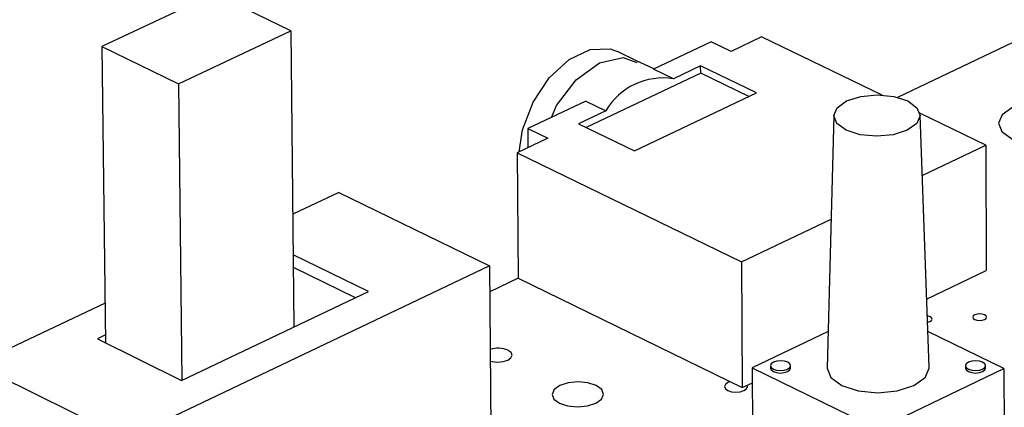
# Model space of a CAD drawing. Extents: x 0 to 280, y 0 to 222.
# Tile 7 of 23: x 177.06 to 191.57, y 159.58 to 165.28. Entities that reach past the tile are written whole.
import ezdxf

# ---------------------------------------------------------------- set-up
doc = ezdxf.new("R2010")
doc.units = 0
doc.layers.get('0').update_dxf_attribs({"linetype": 'CONTINUOUS'})

msp = doc.modelspace()

# ---------------------------------------------------------------- linework, layer by layer
at = {"color": 7, "linetype": 'CONTINUOUS'}
for p, q in [((179.935, 165.667), (178.277, 164.889)), ((181.062, 165.12), (179.935, 165.667)), ((192.172, 165.172), (190.003, 164.14)), ((179.404, 164.34), (181.062, 165.12)), ((181.062, 165.12), (181.107, 160.762)), ((187.998, 165.03), (187.549, 164.817)), ((189.774, 164.174), (187.998, 165.03)), ((178.277, 164.889), (179.404, 164.34)), ((178.277, 164.889), (178.33, 160.527)), ((187.255, 164.959), (186.404, 164.556)), ((187.549, 164.817), (187.255, 164.959)), ((186.185, 164.665), (185.873, 164.816)), ((186.408, 164.558), (186.147, 164.684)), ((186.698, 164.414), (186.404, 164.556)), ((187.1, 164.604), (186.698, 164.414)), ((187.924, 164.206), (187.1, 164.604)), ((187.101, 164.494), (187.1, 164.604)), ((187.101, 164.494), (185.414, 163.695)), ((187.809, 164.152), (187.101, 164.494)), ((179.404, 164.34), (179.454, 159.977)), ((186.123, 163.351), (187.924, 164.206)), ((185.408, 164.084), (184.553, 163.68)), ((185.408, 164.084), (185.702, 163.942)), ((185.702, 163.942), (185.298, 163.751)), ((189.062, 163.873), (188.963, 160.157)), ((191.304, 163.437), (190.331, 163.906)), ((190.466, 160.163), (190.334, 163.879)), ((184.553, 163.68), (184.847, 163.537)), ((184.553, 163.68), (184.555, 163.399)), ((185.298, 163.751), (186.123, 163.351)), ((184.847, 163.537), (184.395, 163.323)), ((190.366, 162.989), (191.304, 163.437)), ((191.304, 163.437), (191.31, 161.591)), ((184.395, 163.323), (184.41, 161.477)), ((184.395, 163.323), (187.7, 161.718)), ((181.768, 162.741), (181.09, 162.42)), ((181.768, 162.741), (183.988, 161.659)), ((187.7, 161.718), (189.021, 162.348)), ((182.204, 161.283), (181.096, 161.824)), ((183.988, 161.659), (178.635, 159.115)), ((183.988, 161.659), (184.008, 159.188)), ((187.7, 161.718), (187.711, 159.868)), ((182.012, 161.191), (181.098, 161.638)), ((190.43, 161.17), (191.31, 161.591)), ((184.41, 161.479), (183.991, 161.28)), ((184.41, 161.477), (187.711, 159.868)), ((179.451, 159.975), (182.204, 161.283)), ((178.323, 161.11), (176.416, 160.208)), ((178.328, 160.643), (178.209, 160.586)), ((188.977, 160.695), (187.86, 160.16)), ((191.569, 160.15), (190.447, 160.694)), ((178.209, 160.586), (179.451, 159.975)), ((176.416, 160.208), (178.635, 159.115)), ((187.86, 160.16), (189.712, 159.258)), ((187.86, 160.16), (187.867, 158.953)), ((188.129, 160.191), (188.13, 160.154)), ((188.426, 160.156), (188.426, 160.193)), ((189.712, 159.258), (191.569, 160.15)), ((191.003, 160.192), (191.003, 160.154)), ((191.299, 160.155), (191.299, 160.193)), ((191.569, 160.15), (191.572, 158.913)), ((187.711, 159.868), (187.862, 159.94))]:
    msp.add_line(p, q, dxfattribs=at)
for points in [[(184.426, 163.338), (184.476, 163.66), (184.63, 164.067), (184.868, 164.427), (185.161, 164.698), (185.474, 164.846), (185.768, 164.853), (185.873, 164.816)], [(189.245, 163.656), (189.108, 163.755), (189.061, 163.872), (189.112, 163.988), (189.251, 164.087), (189.459, 164.153), (189.702, 164.176), (189.945, 164.153), (190.151, 164.087), (190.288, 163.988), (190.334, 163.872), (190.285, 163.755), (190.145, 163.656), (189.938, 163.59), (189.694, 163.567), (189.45, 163.59), (189.245, 163.656)], [(192.635, 163.985), (192.418, 164.055), (192.163, 164.079), (191.906, 164.055), (191.688, 163.985), (191.542, 163.881), (191.49, 163.758), (191.54, 163.636), (191.684, 163.531), (191.901, 163.462), (192.157, 163.437), (192.413, 163.462), (192.631, 163.531), (192.777, 163.636), (192.829, 163.758), (192.779, 163.881), (192.635, 163.985)], [(190.48, 160.911), (190.447, 160.922), (190.439, 160.923)], [(191.284, 160.94), (191.251, 160.951), (191.212, 160.954), (191.173, 160.951), (191.14, 160.94), (191.117, 160.924), (191.109, 160.905), (191.117, 160.886), (191.139, 160.87), (191.172, 160.859), (191.211, 160.856), (191.25, 160.859), (191.284, 160.87), (191.306, 160.886), (191.314, 160.905), (191.306, 160.924), (191.284, 160.94)], [(190.442, 160.83), (190.446, 160.831), (190.479, 160.841), (190.502, 160.857), (190.51, 160.876), (190.502, 160.895), (190.48, 160.911)], [(183.999, 160.257), (184.028, 160.25), (184.108, 160.243), (184.189, 160.25), (184.258, 160.273), (184.305, 160.306), (184.322, 160.344), (184.307, 160.383), (184.262, 160.416)], [(188.383, 160.243), (188.335, 160.258), (188.279, 160.264), (188.222, 160.258), (188.174, 160.243), (188.141, 160.219), (188.129, 160.192), (188.14, 160.165), (188.172, 160.141), (188.22, 160.126), (188.276, 160.12), (188.333, 160.126), (188.382, 160.141), (188.414, 160.165), (188.426, 160.192), (188.415, 160.219), (188.383, 160.243)], [(191.256, 160.243), (191.208, 160.258), (191.152, 160.264), (191.095, 160.258), (191.047, 160.243), (191.014, 160.219), (191.003, 160.192), (191.014, 160.165), (191.046, 160.141), (191.094, 160.126), (191.15, 160.12), (191.207, 160.126), (191.255, 160.141), (191.288, 160.165), (191.299, 160.192), (191.288, 160.219), (191.256, 160.243)], [(188.13, 160.154), (188.141, 160.128), (188.172, 160.104)], [(188.172, 160.104), (188.22, 160.089), (188.277, 160.083), (188.333, 160.089), (188.382, 160.104), (188.414, 160.128), (188.426, 160.155), (188.426, 160.156)], [(188.963, 160.157), (188.963, 160.155), (189.018, 160.016), (189.179, 159.898)], [(189.179, 159.898), (189.422, 159.82), (189.709, 159.792), (189.997, 159.82), (190.242, 159.898), (190.407, 160.016), (190.466, 160.155), (190.466, 160.163)], [(191.003, 160.154), (191.014, 160.128), (191.046, 160.104)], [(191.046, 160.104), (191.094, 160.089), (191.15, 160.083), (191.207, 160.089), (191.255, 160.104), (191.288, 160.128), (191.299, 160.155), (191.299, 160.155)], [(185.561, 159.898), (185.439, 159.938), (185.294, 159.952), (185.149, 159.938), (185.024, 159.898), (184.941, 159.838), (184.91, 159.768), (184.937, 159.698), (185.018, 159.638), (185.14, 159.598), (185.286, 159.584), (185.431, 159.598), (185.556, 159.638), (185.639, 159.698), (185.67, 159.768), (185.642, 159.838), (185.561, 159.898)], [(187.535, 159.954), (187.502, 159.941), (187.465, 159.915), (187.451, 159.884), (187.464, 159.852), (187.5, 159.826), (187.554, 159.808), (187.619, 159.802), (187.683, 159.808), (187.738, 159.826), (187.775, 159.852), (187.789, 159.884), (187.784, 159.903)]]:
    msp.add_lwpolyline(points, dxfattribs=at)
at = {"color": 8, "linetype": 'CONTINUOUS'}
msp.add_lwpolyline([(184.901, 163.844), (184.976, 164.021), (185.267, 164.399), (185.611, 164.647), (185.956, 164.725), (186.158, 164.655)], dxfattribs=at)
at = {"color": 7, "linetype": 'CONTINUOUS'}
for centre, radius, start, end in [((186.546, 163.447), 0.978, 81.0761, 149.6277), ((184.112, 160.059), 0.388, 67.2098, 107.0436)]:
    msp.add_arc(centre, radius, start, end, dxfattribs=at)

doc.saveas('drawing.dxf')
